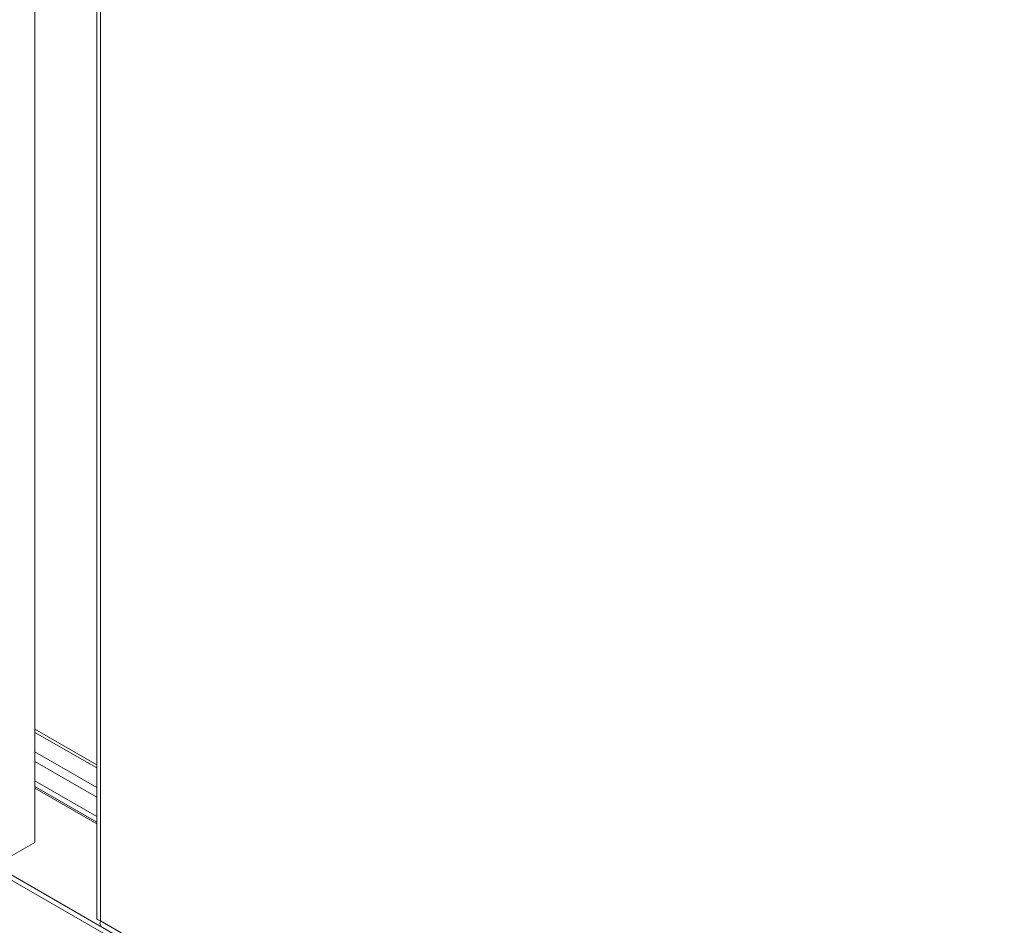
# Model space of a CAD drawing. Header units: inches. Extents: x 11 to 361, y 7 to 222.
# Tile 142 of 174: x 342 to 351, y 57 to 66. Entities that reach past the tile are written whole.
import ezdxf

# ---------------------------------------------------------------- set-up
doc = ezdxf.new("R2010")
doc.units = ezdxf.units.IN
doc.header["$LTSCALE"] = 22
doc.header["$MEASUREMENT"] = 0
doc.layers.add('Visible (ANSI)', color=7, linetype='Continuous', lineweight=5)
doc.layers.add('Visible Narrow (ANSI)', color=7, linetype='Continuous', lineweight=5)

msp = doc.modelspace()

# ---------------------------------------------------------------- linework, layer by layer
at = {"layer": 'Visible (ANSI)'}
for p, q in [((341.75933, 87.86067), (341.75933, 57.49533)), ((342.36996, 67.90353), (342.36996, 56.74731)), ((355.736, 48.91926), (329.10486, 64.29475)), ((342.36996, 58.26266), (341.75933, 58.61521)), ((341.75933, 58.5839), (342.36996, 58.23136)), ((342.36996, 58.0389), (341.75933, 58.39144)), ((341.75933, 58.39144), (342.36996, 58.0389)), ((341.75933, 58.29521), (342.36996, 57.94267)), ((342.36996, 57.94267), (341.75933, 58.29521)), ((342.36996, 57.75021), (341.75933, 58.10275)), ((342.36996, 57.69666), (341.75933, 58.0492)), ((341.75933, 57.49533), (341.45831, 57.32154))]:
    msp.add_line(p, q, dxfattribs=at)
msp.add_open_spline([(342.40636, 56.72044), (342.38335, 56.72577), (342.37021, 56.73652), (342.37002, 56.74732)], degree=3, dxfattribs=at)
msp.add_open_spline([(342.41145, 56.67554), (342.40965, 56.67654), (342.40808, 56.67795), (342.40679, 56.67977), (342.40132, 56.68747), (342.40079, 56.70216), (342.40636, 56.72044)], degree=3, knots=[0.78539816, 0.78539816, 0.78539816, 0.78539816, 0.93532717, 0.93532717, 0.93532717, 1.57079633, 1.57079633, 1.57079633, 1.57079633], dxfattribs=at)
at = {"layer": 'Visible Narrow (ANSI)'}
for p, q in [((342.40636, 67.79583), (342.40636, 56.72044)), ((329.07302, 64.36514), (355.70415, 48.98965)), ((342.36996, 57.68002), (341.75933, 58.03257)), ((342.40636, 56.72044), (355.12012, 49.38015))]:
    msp.add_line(p, q, dxfattribs=at)

doc.saveas('drawing.dxf')
